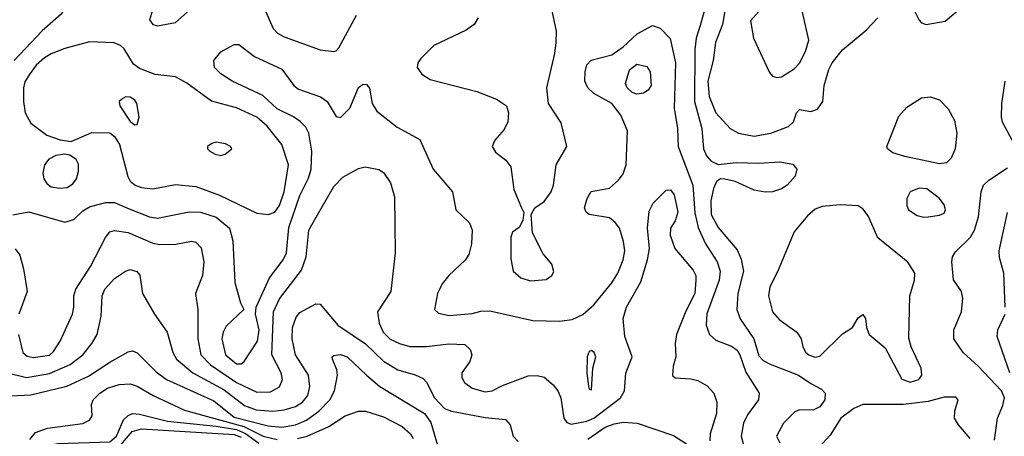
# Model space of a CAD drawing. Extents: x 1173029 to 1307123, y 522559 to 678521.
# Tile 38 of 256: x 1205196 to 1209551, y 539544 to 541386. Entities that reach past the tile are written whole.
import ezdxf

# ---------------------------------------------------------------- set-up
doc = ezdxf.new("R2010")
doc.units = 0

msp = doc.modelspace()

# ---------------------------------------------------------------- linework, layer by layer
at = {"layer": '0CON10XD'}
for points in [[(1205130.5, 541720.5), (1205315, 541657.1), (1205345, 541635.6), (1205395, 541556.7), (1205412.3, 541507.7), (1205411.9, 541465), (1205379.6, 541410.4), (1205295, 541336.5), (1205171.8, 541205)], [(1205782.7, 541427.3), (1205770, 541385), (1205784.5, 541364.5), (1205805, 541358.6), (1205885, 541374.3), (1205976.9, 541455)], [(1208235.3, 541465), (1208205, 541360), (1208188.4, 541305), (1208182.2, 541255), (1208181.3, 541025), (1208213.1, 540905), (1208220.5, 540815), (1208233.7, 540783.7), (1208255, 540760), (1208285, 540745.4), (1208365, 540754.5), (1208465, 540752.1), (1208558.3, 540758.3), (1208615, 540748), (1208633.8, 540725), (1208626, 540695), (1208590, 540655), (1208565, 540638.6), (1208525, 540625.7), (1208493.2, 540623.2), (1208445, 540633.1), (1208360.9, 540670.9), (1208315, 540680.8), (1208295, 540682.5), (1208278.6, 540671.4), (1208265, 540640), (1208253.2, 540585), (1208253.7, 540525), (1208285, 540467.3), (1208368.8, 540368.8), (1208387.7, 540327.7), (1208397.2, 540275), (1208371.9, 540175), (1208368, 540105), (1208383.3, 540063.3), (1208443.8, 539975), (1208465, 539900.5), (1208485, 539879.2), (1208515, 539862.8), (1208640.6, 539815), (1208695, 539777.1), (1208743, 539753), (1208758.6, 539735), (1208756.7, 539705), (1208734.4, 539675), (1208705, 539659.5), (1208645, 539662.1), (1208625, 539652.7), (1208575, 539602.9), (1208542.9, 539545), (1208557.5, 539515)], [(1208545, 541130.8), (1208565, 541134.2), (1208621.4, 541168.6), (1208645, 541194.4), (1208671.5, 541245), (1208686.5, 541295), (1208658.6, 541418.6), (1208635, 541440), (1208585, 541460), (1208535, 541458.8), (1208475.8, 541434.2), (1208428.3, 541381.7), (1208442, 541305), (1208512.3, 541152.3), (1208526, 541136), (1208545, 541130.8)], [(1209145, 541443.3), (1209174.6, 541384.6), (1209185, 541372.9), (1209205, 541364.4), (1209289.9, 541380.1), (1209385, 541460)], [(1206277.4, 541437.4), (1206316.7, 541346.7), (1206336.4, 541326.4), (1206365, 541310.6), (1206525, 541252.2), (1206585, 541245.8), (1206595, 541248), (1206607.8, 541262.2), (1206685, 541405.8)], [(1207223.5, 541395), (1207205.3, 541364.7), (1207170.4, 541339.6), (1207027.7, 541272.3), (1206970, 541215), (1206957.1, 541195), (1206954.5, 541174.5), (1206974.6, 541144.6), (1207011.4, 541121.4), (1207218.5, 541068.5), (1207305, 541035.4), (1207349.2, 541005), (1207358.6, 540975), (1207354.2, 540935), (1207338.7, 540901.3), (1207296.8, 540853.2), (1207285.8, 540825), (1207300.5, 540800.5), (1207345.7, 540765), (1207368.1, 540735), (1207381.9, 540635), (1207415.8, 540555), (1207426.4, 540533.6), (1207421.7, 540498.3), (1207405, 540467.5), (1207375, 540447.5), (1207368.8, 540425), (1207368.3, 540328.3), (1207378, 540275), (1207412, 540245), (1207455, 540231.9), (1207525, 540237.5), (1207550, 540255), (1207558.3, 540271.7), (1207550, 540305), (1207510.8, 540350.8), (1207464.1, 540444.1), (1207458.8, 540525), (1207475, 540553.8), (1207515, 540582), (1207546.7, 540625), (1207556.4, 540655), (1207568.5, 540745), (1207615.5, 540825), (1207590.2, 540930.2), (1207535.5, 541015.5), (1207527.3, 541085), (1207563.3, 541236.7), (1207568.8, 541285), (1207569.5, 541335), (1207550.5, 541425)], [(1208314.2, 541425), (1208305, 541364.4), (1208273.3, 541285), (1208262.7, 541205), (1208239.3, 541115), (1208245, 541047.1), (1208275, 540973.8), (1208338.9, 540905), (1208374.8, 540884.8), (1208445, 540871.7), (1208518, 540885), (1208596.6, 540913.4), (1208619.2, 540935), (1208632, 540975), (1208645, 540988.8), (1208695, 540980.8), (1208725, 540990), (1208747.9, 541025), (1208753.9, 541095), (1208775, 541165.8), (1208789.2, 541195), (1208835, 541252.5), (1208940.2, 541339.8), (1208991.1, 541395)], [(1205165, 540523.2), (1205236.6, 540536.6), (1205395, 540490.6), (1205435, 540502.9), (1205475, 540540.5), (1205505, 540558.7), (1205575, 540578.6), (1205615, 540578.1), (1205680.2, 540550.2), (1205769.2, 540515), (1205805, 540508.2), (1205945, 540536.4), (1205995, 540535.3), (1206065, 540513.6), (1206124, 540465), (1206138.3, 540408.3), (1206147.5, 540225), (1206172, 540135), (1206186.7, 540105), (1206109.3, 540030.7), (1206095.9, 540005), (1206089.7, 539975), (1206105.9, 539905), (1206155, 539864.7), (1206175, 539864.7), (1206189.2, 539875), (1206247.4, 539965), (1206255.2, 540014.8), (1206238.5, 540085), (1206241.5, 540115), (1206300.7, 540245), (1206361.1, 540325), (1206375.2, 540355), (1206386.7, 540466.7), (1206435, 540609.4), (1206472.9, 540685), (1206484.8, 540725), (1206487.3, 540805), (1206474.5, 540885), (1206461.2, 540911.2), (1206435.9, 540935.9), (1206406.8, 540956.8), (1206335, 540991.3), (1206270.5, 541050.5), (1206135.7, 541115), (1206085, 541146.2), (1206057.1, 541175), (1206054.5, 541205), (1206086, 541244), (1206145, 541275.7), (1206165, 541275.7), (1206235, 541222.7), (1206355, 541166.7), (1206408.1, 541095), (1206428.3, 541078.3), (1206526, 541045), (1206555.6, 541025), (1206595, 540958), (1206615, 540954.3), (1206656.7, 540995), (1206695, 541086), (1206715, 541100.8), (1206729.1, 541099.1), (1206743, 541083), (1206754.5, 541015), (1206775, 540981.9), (1206865, 540911.5), (1206966.1, 540856.1), (1207025, 540726), (1207110.8, 540625), (1207124.2, 540545), (1207185, 540488.6), (1207197.7, 540455), (1207194.6, 540395), (1207182.4, 540347.6), (1207166.7, 540323.3), (1207094.6, 540255.4), (1207065, 540218), (1207043.1, 540175), (1207030, 540105), (1207048.3, 540088.3), (1207095, 540078.5), (1207197.3, 540087.3), (1207235, 540097.3), (1207275, 540099.1), (1207465, 540056.1), (1207584, 540054), (1207638.9, 540061.1), (1207686.7, 540083.3), (1207735, 540125.5), (1207815, 540223.5), (1207840.9, 540265), (1207865.2, 540324.8), (1207872.1, 540365), (1207866.9, 540405), (1207848.2, 540465), (1207829.9, 540489.9), (1207805, 540509.6), (1207715, 540524.6), (1207701.9, 540535), (1207694.5, 540555), (1207705.6, 540595), (1207723.8, 540626.2), (1207805, 540641.9), (1207845, 540676.7), (1207865.3, 540704.7), (1207878.7, 540745), (1207884, 540895), (1207855, 540963.3), (1207815.2, 541015.2), (1207735, 541059.1), (1207708.2, 541085), (1207696.2, 541115), (1207697.1, 541155), (1207705, 541185.8), (1207723, 541207), (1207815, 541230.3), (1207865, 541266.5), (1207926.4, 541323.6), (1207995, 541360), (1208028.3, 541348.3), (1208072.7, 541302.7), (1208096.1, 541195), (1208090.8, 540995), (1208105.3, 540905), (1208109.1, 540825), (1208173.9, 540655), (1208182.1, 540532.1), (1208197.6, 540467.6), (1208228.5, 540398.5), (1208281.1, 540315), (1208293.8, 540275), (1208289.3, 540235), (1208235.3, 540085.3), (1208232.9, 540035), (1208246.9, 539995), (1208275, 539969.4), (1208345, 539942.2), (1208368.9, 539925), (1208381.5, 539905), (1208408.1, 539828.1), (1208466.7, 539735), (1208463.3, 539705), (1208415, 539640), (1208397.4, 539602.6), (1208386.9, 539545), (1208397, 539507)], [(1206295, 540524.6), (1206324.7, 540535.3), (1206345.3, 540565), (1206365.2, 540625), (1206385.4, 540745), (1206355.4, 540835), (1206290.3, 540915), (1206244.8, 540954.8), (1206155, 540996.9), (1206044.2, 541025.8), (1205935.3, 541105.3), (1205885, 541133.6), (1205795, 541143.1), (1205725, 541170), (1205699.1, 541189.1), (1205657.8, 541257.8), (1205641.8, 541271.8), (1205613.3, 541283.3), (1205505, 541288.5), (1205395, 541258.2), (1205335, 541235.3), (1205305, 541216.9), (1205268.9, 541185), (1205237.8, 541142.2), (1205219, 541111), (1205211.9, 541085), (1205211.9, 541025), (1205220, 540975), (1205245, 540928.9), (1205315, 540875.5), (1205375, 540854.4), (1205423, 540847), (1205515, 540887.3), (1205595, 540885.3), (1205615, 540869.3), (1205637.6, 540835), (1205673.5, 540693.5), (1205685, 540672.2), (1205705.8, 540655), (1205735, 540644.7), (1205785, 540638.2), (1205885, 540658), (1205975, 540648.7), (1206079.7, 540609.7), (1206245, 540531.5), (1206295, 540524.6)], [(1207925, 541056.2), (1207905, 541064.6), (1207883.2, 541085), (1207874.7, 541104.7), (1207893.8, 541165), (1207925, 541188.8), (1207969.4, 541179.4), (1207984.3, 541155), (1207988.5, 541095), (1207975.3, 541074.7), (1207955, 541061.5), (1207925, 541056.2)], [(1209595.6, 540835), (1209542.9, 540932.9), (1209539.2, 540955), (1209540, 541015), (1209554.6, 541115)], [(1205705, 540921.2), (1205715, 540923.3), (1205724.3, 540955.7), (1205714.4, 541015), (1205705, 541030), (1205685, 541043.1), (1205665.6, 541044.4), (1205651.7, 541038.3), (1205636, 541025), (1205638.6, 541005), (1205685, 540935.8), (1205705, 540921.2)], [(1209265, 540749.1), (1209111.2, 540781.2), (1209057.4, 540797.4), (1209033.8, 540815), (1209032, 540825), (1209085, 540960), (1209120.3, 540999.7), (1209185, 541040), (1209224.5, 541044.5), (1209265, 541031.4), (1209302.6, 540992.6), (1209331.1, 540941.1), (1209341.1, 540885), (1209333.8, 540815), (1209316, 540774), (1209295, 540753.1), (1209265, 540749.1)], [(1206085, 540786), (1206105, 540792), (1206133.3, 540815), (1206127.5, 540825), (1206106.6, 540836.6), (1206065, 540844), (1206045, 540838.8), (1206026.7, 540825), (1206026.7, 540815), (1206036.7, 540805), (1206060.9, 540790.9), (1206085, 540786)], [(1205371.1, 540641.1), (1205405, 540644.5), (1205430.2, 540659.8), (1205447.4, 540682.6), (1205456.4, 540715), (1205455, 540746.7), (1205445, 540768), (1205417.8, 540787.8), (1205395, 540791.9), (1205355, 540785.5), (1205325, 540768.9), (1205305.5, 540745), (1205298, 540708), (1205302.6, 540682.6), (1205315, 540661.4), (1205335, 540647.8), (1205371.1, 540641.1)], [(1205190.4, 539995), (1205209.5, 539915), (1205228.6, 539898.6), (1205255, 539893.2), (1205327.1, 539902.9), (1205345, 539919.4), (1205374.6, 539965), (1205428.5, 540085), (1205435.4, 540115), (1205435.4, 540165), (1205444.6, 540195), (1205508.5, 540295), (1205575, 540423.1), (1205595, 540448.2), (1205615, 540454.6), (1205675, 540445.9), (1205785, 540398.2), (1205815, 540392.2), (1205886.1, 540393.9), (1205955, 540406.5), (1205975, 540402.9), (1205997.8, 540377.8), (1206010, 540315), (1206004.6, 540255.4), (1205973.5, 540175), (1205983.8, 540105), (1205984.1, 539975), (1205997.4, 539905), (1206040.2, 539860.2), (1206155, 539782.1), (1206245, 539739.3), (1206305, 539741.2), (1206345, 539763.3), (1206357.5, 539795), (1206352.2, 539825), (1206311.1, 539905), (1206318.3, 540095), (1206345, 540152.3), (1206441.8, 540278.2), (1206462.1, 540337.9), (1206474, 540455), (1206506.6, 540513.4), (1206585, 540648.6), (1206625, 540690), (1206695, 540728), (1206724.2, 540735.8), (1206785, 540724), (1206805, 540710), (1206835.6, 540665), (1206853.7, 540603.7), (1206856.2, 540355), (1206837.3, 540185), (1206778.1, 540095), (1206785.5, 540045), (1206802.9, 540005), (1206835, 539973.3), (1206875, 539954.2), (1206921.3, 539941.3), (1206995, 539941.4), (1207093.6, 539953.7), (1207165, 539950), (1207187.8, 539927.8), (1207195.4, 539905), (1207186.8, 539875), (1207152.1, 539825), (1207150.9, 539805), (1207162.9, 539782.9), (1207197.6, 539757.6), (1207255, 539741.2), (1207285, 539745.9), (1207331.5, 539768.5), (1207445, 539811.2), (1207485, 539812.5), (1207515, 539805.6), (1207555, 539772.5), (1207575.4, 539745), (1207588.7, 539715), (1207602.7, 539625), (1207616, 539606), (1207635, 539598.5), (1207705, 539611.9), (1207735, 539624.4), (1207852.7, 539715), (1207870.9, 539745), (1207877.2, 539822.8), (1207904.5, 539895), (1207873.2, 539985), (1207864.7, 540065.3), (1207880.3, 540115), (1207942.9, 540227.1), (1207973.1, 540325), (1207981.6, 540375), (1207972.4, 540465), (1207980.6, 540539.4), (1207997.5, 540575), (1208055, 540632.5), (1208075, 540634.3), (1208091.2, 540611.2), (1208106.6, 540535), (1208095, 540497.1), (1208074.4, 540465), (1208073.2, 540433.2), (1208093.1, 540375), (1208175, 540278.1), (1208185.9, 540255.9), (1208187.3, 540235), (1208181.6, 540175), (1208141.9, 540098.1), (1208101.1, 539995), (1208095.5, 539955), (1208098, 539895), (1208086.7, 539855), (1208083.6, 539813.6), (1208095, 539802.5), (1208165, 539798.9), (1208195, 539790.9), (1208236.8, 539766.8), (1208266.2, 539735), (1208279.3, 539695), (1208278.6, 539645), (1208249.6, 539555), (1208248.4, 539525)], [(1209507.9, 539527.9), (1209521.6, 539625), (1209545, 539680.9), (1209552.6, 539715), (1209538.2, 539745), (1209436.1, 539855), (1209368.9, 539915), (1209327.5, 539975), (1209328.5, 540015), (1209362.2, 540095), (1209368.1, 540155), (1209361.4, 540185), (1209326.2, 540236.2), (1209319.6, 540315), (1209322.6, 540337.4), (1209335, 540360), (1209402.1, 540425), (1209420, 540455), (1209436.4, 540515), (1209448.2, 540625), (1209459.1, 540655), (1209482.6, 540677.4), (1209565, 540731.1)], [(1209195, 540512.5), (1209215, 540514.5), (1209265, 540521.9), (1209285, 540530.8), (1209291.4, 540545), (1209285, 540568), (1209264, 540595), (1209207.7, 540637.7), (1209175, 540640.9), (1209134.6, 540625.4), (1209120, 540595), (1209120, 540565), (1209128, 540545), (1209165, 540520), (1209195, 540512.5)], [(1209135, 539784.2), (1209172.5, 539795), (1209186.2, 539815), (1209183.8, 539845), (1209139.7, 539939.7), (1209128.3, 539978.3), (1209132.9, 540165), (1209153.5, 540235), (1209155.6, 540265), (1209125, 540314.4), (1208991.1, 540421.1), (1208948.5, 540518.5), (1208925, 540550), (1208905, 540562.5), (1208825, 540566.9), (1208745, 540560.4), (1208715, 540549.1), (1208680.4, 540519.6), (1208621.7, 540448.3), (1208548.5, 540271.5), (1208513.8, 540205), (1208507.7, 540165), (1208525.5, 540095), (1208555, 540060), (1208633.5, 540005), (1208652.1, 539975), (1208660.5, 539940.5), (1208673.1, 539915), (1208685.7, 539905), (1208715, 539894.7), (1208735, 539899.2), (1208835, 539996.9), (1208880, 540025), (1208905, 540067.5), (1208925, 540082.5), (1208936.7, 540065), (1208941.2, 540025), (1208954, 539995), (1209024, 539935), (1209097.3, 539797.3), (1209135, 539784.2)], [(1209555.6, 540115), (1209548.5, 540265), (1209529.6, 540335), (1209528.5, 540365), (1209565, 540533.3)], [(1205175, 540372.5), (1205196.2, 540345), (1205212.7, 540285), (1205228.9, 540185), (1205191.3, 540085)], [(1205136, 539826), (1205225, 539804), (1205327.5, 539822.5), (1205418.4, 539861.6), (1205475.4, 539905), (1205515.4, 539955), (1205538, 539995), (1205556.2, 540076.2), (1205560.7, 540165), (1205572.2, 540195), (1205615, 540242.5), (1205663.8, 540275), (1205685, 540281.4), (1205713.2, 540273.2), (1205727.4, 540257.4), (1205738.6, 540175), (1205791.5, 540085), (1205848.5, 540005), (1205872.8, 539915), (1205889.3, 539885), (1205961.8, 539825), (1206099.4, 539749.4), (1206190.6, 539680.6), (1206241.6, 539661.6), (1206315, 539654.8), (1206365, 539661), (1206415, 539675.7), (1206447.3, 539695), (1206470.8, 539725), (1206479.7, 539765), (1206472.9, 539815), (1206415.3, 539905), (1206401.2, 539975), (1206402.9, 540025), (1206418.9, 540071.1), (1206435, 540091.5), (1206505, 540130), (1206525, 540128.6), (1206602.7, 540035), (1206725, 539952.5), (1206805, 539876.5), (1206868.2, 539838.2), (1206945, 539816.8), (1206980, 539800), (1206995, 539783.1), (1207031.1, 539715), (1207075, 539667.8), (1207105, 539655.8), (1207255, 539627.9), (1207345, 539618), (1207365.6, 539595.6), (1207378.6, 539545), (1207401.3, 539521.3)], [(1209576.1, 539825), (1209519.2, 539985), (1209522, 540015), (1209554.3, 540085)], [(1205155, 539723.3), (1205245, 539727.5), (1205403.9, 539766.2), (1205499.8, 539810.2), (1205595, 539872.5), (1205675, 539918.1), (1205695, 539921.9), (1205715, 539913.1), (1205799.5, 539829.5), (1205844.6, 539795), (1206055, 539701.9), (1206145, 539628.6), (1206295, 539591.4), (1206355, 539584.8), (1206415, 539595.2), (1206465, 539616), (1206519.4, 539655), (1206567.1, 539705), (1206588.4, 539745), (1206600.9, 539815), (1206598.9, 539838.9), (1206578.6, 539885), (1206578, 539895), (1206585, 539902), (1206615, 539905.4), (1206644, 539895), (1206730.4, 539815), (1206788.2, 539765), (1206986.6, 539645), (1207014.8, 539605), (1207044.5, 539504.5)], [(1207725, 539750), (1207731.4, 539845), (1207744.4, 539895), (1207737.1, 539915), (1207725, 539924.2), (1207715, 539920), (1207705.6, 539895), (1207704.4, 539825), (1207711.4, 539765), (1207715, 539753.3), (1207725, 539750)], [(1205239.9, 539530.1), (1205265, 539561.1), (1205319.2, 539580.8), (1205475, 539600.5), (1205504, 539615), (1205515.6, 539635), (1205513.5, 539685), (1205520.5, 539705), (1205550.4, 539735), (1205583.5, 539756.5), (1205635, 539773.1), (1205685, 539776.9), (1205715, 539766.3), (1205785.5, 539725.5), (1205925, 539660), (1206187.6, 539587.6), (1206271.9, 539545), (1206335, 539530.5)], [(1209400.6, 539535), (1209348.2, 539595), (1209331.2, 539625), (1209332.4, 539657.6), (1209347.5, 539705), (1209336.7, 539716.7), (1209285, 539718), (1209215, 539697.8), (1209105.4, 539684.6), (1208925, 539684.7), (1208885, 539666.6), (1208828.5, 539625), (1208780.6, 539549.4), (1208730, 539495)], [(1206425, 539534.5), (1206467.5, 539545), (1206562.7, 539587.3), (1206635, 539635.3), (1206695, 539655.4), (1206725.9, 539655.9), (1206805, 539630), (1206887.2, 539587.2), (1206923.9, 539555), (1206935.9, 539535)], [(1205145, 539368.4), (1205238.4, 539421.6), (1205292.1, 539487.9), (1205315, 539503.5), (1205365, 539512.5), (1205595, 539520.3), (1205623.5, 539545), (1205655, 539617.7), (1205675, 539636.9), (1205695, 539644.7), (1205725, 539642.2), (1205848.8, 539611.2)], [(1205643.4, 539506.6), (1205693.3, 539565), (1205735, 539577.2), (1206145, 539552.6), (1206175, 539540.4)], [(1205848.8, 539611.2), (1206065, 539589.6), (1206155, 539573.8), (1206195, 539557.2), (1206254, 539514)], [(1207708.3, 539531.7), (1207785, 539584.5), (1207825, 539600.2), (1207866.2, 539606.2), (1207927.5, 539602.5), (1208087.9, 539547.9), (1208145, 539511.4)]]:
    msp.add_lwpolyline(points, dxfattribs=at)

doc.saveas('drawing.dxf')
